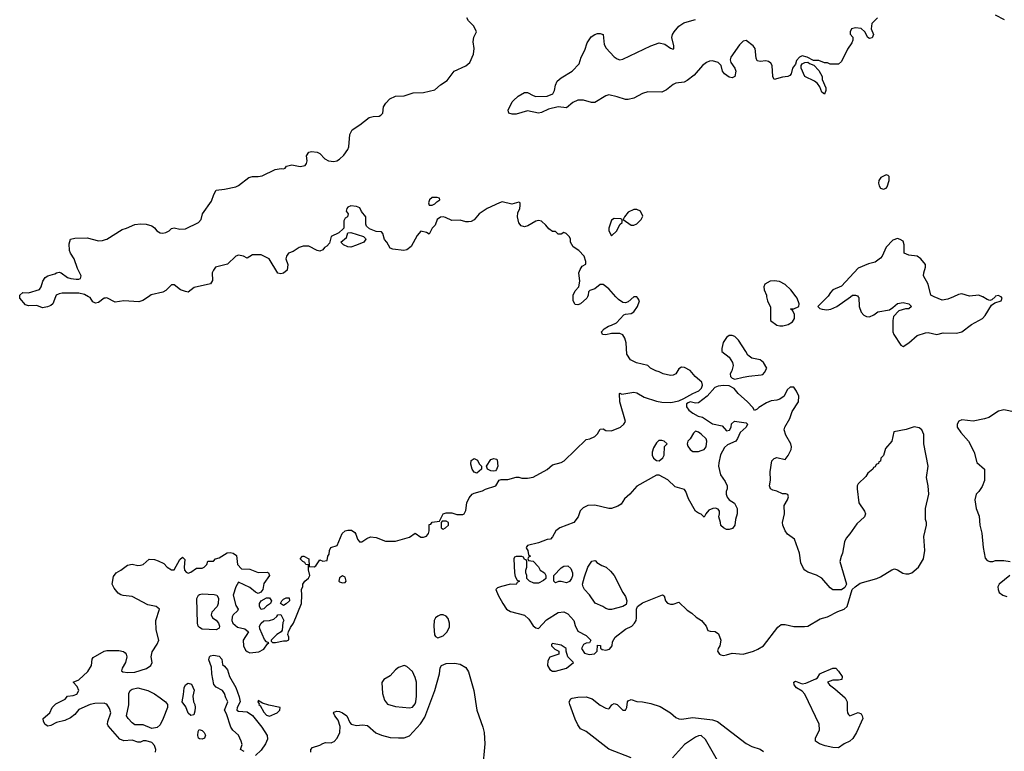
# Model space of a CAD drawing. Header units: inches. Extents: x 2106670 to 2322961, y 36024 to 224899.
# Tile 46 of 256: x 2179388 to 2186412, y 66757 to 71976. Entities that reach past the tile are written whole.
import ezdxf

# ---------------------------------------------------------------- set-up
doc = ezdxf.new("R2010")
doc.units = ezdxf.units.IN
doc.header["$MEASUREMENT"] = 0
for name, color, linetype in [('C1076', 7, 'Continuous'), ('C1077', 7, 'Continuous'), ('C1086', 7, 'Continuous'), ('C1087', 7, 'Continuous')]:
    doc.layers.add(name, color=color, linetype=linetype)

msp = doc.modelspace()

# ---------------------------------------------------------------- linework, layer by layer
at = {"layer": 'C1076', "color": 5, "elevation": 40}
for points in [[(2179644.3, 70000), (2179624.9, 69950), (2179610, 69936.8), (2179587.3, 69927.2), (2179550, 69921.3), (2179510, 69936), (2179450, 69934.5), (2179430, 69942), (2179388.2, 69990), (2179388.5, 70000)], [(2180000, 69990.4), (2179990, 69989.4), (2179950, 69958), (2179930, 69953.2), (2179910, 69964), (2179890, 69993.2), (2179878.1, 70000)], [(2180000, 67095.8), (2179990, 67099.3), (2179923.4, 67096.6), (2179890, 67089.5), (2179810, 67055.1), (2179781.6, 67018.4), (2179750, 66995.1), (2179710, 66976), (2179650, 66961.2), (2179610, 66941.2), (2179590, 66937.2), (2179570, 66948.7), (2179559, 66970), (2179555.3, 66990), (2179604, 67030), (2179620.9, 67070), (2179645.4, 67094.6), (2179711.6, 67128.4), (2179730, 67151), (2179770, 67154), (2179796.2, 67163.8), (2179809.3, 67190), (2179798, 67218), (2179768.7, 67250), (2179810, 67266), (2179873.9, 67326.1), (2179900.9, 67370), (2179906, 67414), (2179913.2, 67426.8), (2179990, 67470.5), (2180000, 67472.7)]]:
    msp.add_lwpolyline(points, dxfattribs=at)
at = {"layer": 'C1077', "color": 5, "elevation": 40}
for points in [[(2179388.5, 70000), (2179388.9, 70011.1), (2179409.8, 70030.2), (2179451.3, 70028.7), (2179529.7, 70050.3), (2179542.4, 70070), (2179553.3, 70110), (2179570, 70136.9), (2179590, 70147.8), (2179638, 70162), (2179650, 70170.4), (2179670, 70174), (2179684.7, 70170), (2179730, 70137.3), (2179754, 70130), (2179790, 70124), (2179810, 70124), (2179822, 70130), (2179826, 70150), (2179801.1, 70201.1), (2179776.9, 70270), (2179751.2, 70310), (2179744, 70330), (2179741.7, 70378.3), (2179750, 70410.7), (2179782.3, 70417.7), (2179870, 70420.3), (2179950, 70398), (2179979.4, 70400.6), (2180000, 70407.2)], [(2179878.1, 70000), (2179850, 70016), (2179810, 70024.5), (2179690, 70024.2), (2179670, 70021.3), (2179648.2, 70010), (2179644.3, 70000)]]:
    msp.add_lwpolyline(points, dxfattribs=at)
at = {"layer": 'C1086', "color": 5}
for points, elevation in [([(2180000, 67472.7), (2180010, 67474.9), (2180095.1, 67475.1), (2180128.8, 67468.8), (2180140.3, 67460.3), (2180148.2, 67450), (2180151.8, 67430), (2180142.3, 67390), (2180120.3, 67350), (2180114.9, 67330), (2180123, 67323), (2180158.9, 67318.9), (2180210, 67320.8), (2180292.7, 67347.3), (2180324.5, 67370), (2180332.7, 67390), (2180326.6, 67430), (2180332.7, 67467.3), (2180370, 67522), (2180381.2, 67550), (2180362.9, 67622.9), (2180359.7, 67690), (2180385.1, 67770), (2180361.2, 67790), (2180301.5, 67801.4), (2180190, 67861.6), (2180127.5, 67867.5), (2180110, 67872.3), (2180090, 67886), (2180061.2, 67921.2), (2180049, 67950), (2180056.6, 68003.4), (2180077.2, 68030), (2180110, 68048), (2180156.3, 68083.7), (2180190, 68091.7), (2180230, 68083.2), (2180250, 68083.6), (2180269.3, 68090), (2180312.7, 68127.3), (2180350, 68125.5), (2180376.7, 68116.7), (2180415.8, 68095.8), (2180441, 68070), (2180470, 68051), (2180490, 68051.3), (2180530, 68124.7), (2180550, 68141), (2180565.4, 68125.4), (2180560.4, 68070), (2180564.4, 68050), (2180575.1, 68035.1), (2180590, 68027.6), (2180610, 68034.4), (2180650, 68063), (2180690, 68063), (2180704, 68070), (2180722, 68090), (2180730, 68114), (2180770, 68114), (2180786, 68130), (2180810, 68138), (2180867.2, 68172.8), (2180890, 68174.8), (2180912, 68170), (2180934, 68154), (2180942.6, 68090), (2180970, 68058.7), (2181030, 68055.8), (2181090, 68032.2), (2181155.1, 68035.1), (2181162.8, 68030), (2181170.4, 68010), (2181130, 67954), (2181122, 67910), (2181108.6, 67891.4), (2181090, 67883.6), (2181070, 67893), (2181030, 67925.1), (2180950, 67963.7), (2180930, 67929.4), (2180910.2, 67870), (2180930, 67796), (2180946, 67770), (2180941, 67759), (2180910, 67729.3), (2180903.7, 67716.3), (2180901.5, 67690), (2180909, 67670), (2180941.5, 67641.5), (2180994.8, 67630), (2181019.3, 67610), (2180983.1, 67550), (2180985.7, 67510), (2180999.3, 67479.3), (2181010, 67468), (2181030, 67459.3), (2181094.8, 67465.2), (2181130, 67486), (2181156.4, 67523.6), (2181166, 67530), (2181150, 67538), (2181134.6, 67554.6), (2181101.2, 67630), (2181099, 67650), (2181110, 67671), (2181130, 67686.8), (2181170, 67690.4), (2181200.1, 67699.9), (2181222.7, 67717.3), (2181230, 67731), (2181250, 67732), (2181272, 67690), (2181265.4, 67674.6), (2181259.6, 67620.4), (2181254, 67610), (2181222, 67590), (2181182, 67550), (2181182, 67542), (2181192.7, 67532.7), (2181212, 67532), (2181270, 67546), (2181294.6, 67545.4), (2181307.3, 67552.7), (2181308, 67570), (2181302, 67590), (2181306, 67610), (2181320.2, 67639.8), (2181342, 67670), (2181399, 67810), (2181402, 67870), (2181398, 67910), (2181408, 67932), (2181408, 67948), (2181422, 67970), (2181449, 67991), (2181458, 68010), (2181449.2, 68050.8), (2181448, 68088), (2181430, 68089), (2181423.1, 68103.1), (2181408, 68110), (2181388, 68130), (2181406, 68150), (2181414, 68150), (2181452, 68130), (2181454, 68074), (2181490, 68072), (2181500.4, 68079.6), (2181530, 68122), (2181550, 68114), (2181582, 68118), (2181586, 68150), (2181596.4, 68163.6), (2181598, 68190), (2181608, 68210), (2181654, 68226), (2181689.7, 68310.4), (2181710, 68330.7), (2181730, 68334), (2181754.4, 68334.4), (2181778, 68318), (2181786.8, 68306.8), (2181798, 68270), (2181811.6, 68251.6), (2181830, 68251.3), (2181864.7, 68275.3), (2181890, 68286), (2181930, 68281), (2181996.9, 68256.9), (2182070, 68256), (2182170, 68284.7), (2182210, 68314), (2182250, 68284.7), (2182270, 68284.7), (2182290, 68291.3), (2182304, 68310), (2182309, 68330), (2182310, 68374), (2182322, 68378), (2182330, 68392), (2182382, 68398), (2182410, 68451.3), (2182430, 68458), (2182470, 68458), (2182506, 68446), (2182550, 68446), (2182558, 68450), (2182570, 68474), (2182579, 68530), (2182595.5, 68564.5), (2182615.3, 68590), (2182630, 68598.8), (2182690, 68614.8), (2182710, 68626), (2182786, 68650), (2182808.7, 68691.3), (2182823.1, 68696.9), (2182870, 68696), (2182930, 68712), (2182950, 68712), (2182970, 68704.7), (2183010, 68704.7), (2183050, 68712), (2183150, 68766.8), (2183190, 68800.7), (2183250, 68816), (2183271.9, 68828.1), (2183430, 68982), (2183454.6, 68985.4), (2183490, 69002), (2183510, 69022), (2183530, 69054), (2183550, 69058), (2183570, 69046), (2183610, 69044), (2183675.3, 69070), (2183699, 69090), (2183709, 69110), (2183669.2, 69250), (2183666, 69310), (2183670, 69312), (2183683.6, 69303.6), (2183770, 69319.1), (2183790, 69314), (2183843.8, 69283.8), (2183930, 69254.4), (2183970, 69246.7), (2184034.2, 69245.8), (2184090, 69257.3), (2184127, 69273), (2184189.5, 69310.5), (2184232.7, 69327.3), (2184252.5, 69347.5), (2184259, 69370), (2184255.3, 69390), (2184208, 69430), (2184170, 69474), (2184130, 69495.3), (2184110, 69498), (2184090, 69486), (2184070, 69448.7), (2184050, 69439), (2184030, 69437.2), (2183978, 69450), (2183950, 69464), (2183926, 69470), (2183888, 69490), (2183869.1, 69509.1), (2183787.7, 69527.7), (2183745.2, 69550), (2183719.3, 69590), (2183714, 69670), (2183704.7, 69704.7), (2183690, 69728), (2183670, 69738), (2183610, 69738), (2183568.9, 69728.9), (2183546, 69730), (2183538, 69750), (2183558, 69770), (2183588, 69790), (2183610, 69796), (2183645.6, 69814.4), (2183698, 69870), (2183710, 69876), (2183750, 69881), (2183770, 69891.3), (2183795.3, 69930), (2183808.7, 69970), (2183799, 69990), (2183790, 69999), (2183770, 69999), (2183730, 69962.7), (2183710, 69955.1), (2183690, 69959.5), (2183659.3, 69979.3), (2183640.4, 70000)], 40), ([(2180307.2, 70000), (2180266.2, 69973.8), (2180237.1, 69962.9), (2180130.5, 69969.5), (2180070, 69962), (2180008.7, 69991.3), (2180000, 69990.4)], 40), ([(2183438.1, 70000), (2183433.4, 69990), (2183390, 69949.3), (2183370, 69941.2), (2183350, 69944), (2183337.2, 69970), (2183337.2, 70000)], 40), ([(2184716.6, 70000), (2184722, 69970), (2184744.7, 69924.7), (2184744.7, 69830), (2184790, 69798), (2184810, 69791.3), (2184831.6, 69791.6), (2184870, 69802.8), (2184900.4, 69819.6), (2184916.4, 69843.6), (2184916.4, 69876.4), (2184902, 69902), (2184888, 69910), (2184890, 69914), (2184910, 69914), (2184946, 69930), (2184948, 69950), (2184935.3, 69990), (2184927.5, 70000)], 40), ([(2185151.8, 70000), (2185082, 69930), (2185096.9, 69916.9), (2185114, 69910), (2185146.4, 69906.4), (2185175.3, 69910), (2185217.2, 69930), (2185314.5, 70000)], 40), ([(2185370.2, 70000), (2185374.8, 69994.8), (2185376.3, 69930), (2185390.7, 69890), (2185410, 69867.7), (2185430, 69859.1), (2185450, 69857.3), (2185482, 69870), (2185510, 69891.3), (2185592.9, 69907.1), (2185618, 69922), (2185650, 69951.3), (2185690, 69958.8), (2185732, 69950), (2185750, 69929.2), (2185730, 69914), (2185706.4, 69913.6), (2185660.7, 69899.3), (2185622.4, 69857.6), (2185616.4, 69830), (2185617.6, 69750), (2185624.4, 69730), (2185673.2, 69653.2), (2185690, 69644), (2185730, 69671.7), (2185790, 69723.9), (2185850, 69743.1), (2185870, 69745.3), (2185930, 69730.4), (2185976.8, 69743.2), (2186070, 69738.7), (2186109, 69750), (2186178.4, 69801.6), (2186255.7, 69844.3), (2186274.9, 69865.1), (2186320.5, 69939.5), (2186344.5, 69955.5), (2186389.2, 69970), (2186396.3, 69990), (2186390, 69998.4), (2186387.2, 70000)], 40), ([(2186049.2, 70000), (2186010, 69982.9), (2185970, 69976), (2185912.1, 70000)], 40), ([(2186346.2, 70000), (2186322.5, 69977.5), (2186310, 69974), (2186290, 69979.7), (2186259.2, 69999.2), (2186257.2, 70000)], 40), ([(2186490, 69176), (2186410, 69192.7), (2186370, 69184.5), (2186300.7, 69139.3), (2186270, 69129.5), (2186190, 69111.8), (2186110, 69120.9), (2186088.2, 69111.8), (2186074.8, 69090), (2186076.3, 69070), (2186103, 69030), (2186157.3, 68970), (2186196, 68890), (2186216.9, 68816.9), (2186271.3, 68770), (2186271.1, 68688.9), (2186255.3, 68644.7), (2186231.3, 68610), (2186211.3, 68590), (2186202.8, 68550), (2186210.8, 68490), (2186233.4, 68433.4), (2186238, 68370), (2186252.2, 68312.2), (2186261.1, 68210), (2186274.8, 68134.8), (2186290, 68118), (2186310, 68111.3), (2186330, 68111.3), (2186350, 68118), (2186410, 68117.3), (2186454, 68110)], 40), ([(2186451, 68010), (2186376, 67950), (2186366.8, 67930), (2186367.3, 67910), (2186374.8, 67890), (2186401, 67870), (2186430, 67860.4)], 40), ([(2180990, 66754.5), (2180964, 66770), (2180975.5, 66804.5), (2180968.5, 66830), (2180950, 66870.9), (2180907.7, 66907.7), (2180894.7, 66930), (2180863.3, 67023.3), (2180849.8, 67050), (2180872.7, 67110), (2180858.4, 67138.4), (2180849.7, 67170), (2180834.7, 67190), (2180790, 67214.7), (2180773.8, 67233.8), (2180758, 67310), (2180757.1, 67357.1), (2180738.6, 67410), (2180743.1, 67430), (2180750, 67438.3), (2180770, 67442.6), (2180810, 67434.7), (2180830, 67414.9), (2180835.9, 67375.9), (2180850, 67365.1), (2180870, 67337.1), (2180885.1, 67290), (2180930, 67212.9), (2180954.1, 67145.9), (2180962, 67110), (2180939.3, 67070), (2180937.3, 67050), (2180950, 67043.1), (2181010, 67037.4), (2181050, 67011.3), (2181115.1, 66930), (2181152.8, 66870), (2181156.3, 66843.7), (2181142.8, 66810), (2181110, 66763.8), (2181070, 66726.3)], 20), ([(2181464.2, 66750), (2181465.6, 66770), (2181476.4, 66783.6), (2181530, 66799.7), (2181550, 66812.9), (2181570, 66818.9), (2181610, 66817.1), (2181619.1, 66820.9), (2181632.2, 66827.8), (2181652.2, 66850), (2181671.3, 66890), (2181674.1, 66934.1), (2181660, 66980), (2181635.4, 67010), (2181625.7, 67030), (2181630, 67036.4), (2181650, 67043.1), (2181670, 67040.9), (2181690, 67032.3), (2181720.9, 67010), (2181742.3, 66962.3), (2181752.7, 66950), (2181790, 66940.9), (2181833.5, 66946.5), (2181870, 66941.3), (2181929.6, 66889.6), (2181970, 66871.5), (2182030, 66855.7), (2182090, 66851.8), (2182130, 66851.8), (2182170, 66868.1), (2182248.3, 66951.7), (2182278.8, 67001.2), (2182349.9, 67189.9), (2182382.1, 67310), (2182387.4, 67352.6), (2182397.2, 67370), (2182430, 67382.9), (2182490, 67384.6), (2182530, 67378.2), (2182570, 67354), (2182590, 67323.6), (2182628.9, 67190), (2182650, 67050.7), (2182692.2, 66930), (2182700.6, 66890), (2182706.5, 66810), (2182690.3, 66630.3)], 20), ([(2180356.3, 66750), (2180358.7, 66770), (2180350, 66798), (2180330, 66818.6), (2180290, 66832.2), (2180269, 66831), (2180250, 66820.9), (2180230, 66822.7), (2180190, 66835.6), (2180130, 66831.6), (2180103.5, 66843.5), (2180018.6, 66938.6), (2180014.7, 66950), (2180016.4, 66970), (2180038.7, 67030), (2180030, 67061.2), (2180010, 67092.3), (2180000, 67095.8)], 40), ([(2183751.2, 66711.2), (2183591.7, 66771.7), (2183430, 66897.2), (2183390, 66917.2), (2183370, 66945.2), (2183350, 66986), (2183311.8, 67090), (2183307, 67110), (2183319.8, 67130), (2183330, 67134.8), (2183370, 67143.4), (2183430, 67145.9), (2183472.9, 67130), (2183530, 67086.9), (2183570, 67063.7), (2183590, 67060.7), (2183595.9, 67064.1), (2183612.3, 67087.7), (2183630, 67098.8), (2183650, 67090.5), (2183690, 67050.5), (2183710, 67050.6), (2183720.5, 67070), (2183723.1, 67110), (2183730, 67117.6), (2183750, 67125.5), (2183790, 67112.9), (2183830.4, 67110.4), (2183890, 67098.9), (2183956.4, 67076.4), (2184030.4, 67030.4), (2184070, 66997.7), (2184090, 66988.4), (2184110, 66985.2), (2184190, 66998.1), (2184330, 66980.1), (2184366, 66970), (2184570, 66812), (2184610, 66790.4), (2184670, 66773), (2184694.7, 66754.7)], 20), ([(2184366, 66690), (2184280.1, 66840.1), (2184250, 66869.2), (2184230, 66866.6), (2184210, 66857), (2184130, 66804.5), (2184046, 66710)], 20)]:
    msp.add_lwpolyline(points, dxfattribs=dict(at, elevation=elevation))
for points, elevation in [([(2184470, 69724), (2184450, 69722), (2184430.9, 69709.1), (2184406.4, 69673.6), (2184396, 69630), (2184398, 69610), (2184448.5, 69568.5), (2184474, 69530), (2184479.1, 69510), (2184468, 69472), (2184456, 69450), (2184458, 69430), (2184470, 69418), (2184490, 69411), (2184550, 69424.9), (2184590, 69434), (2184678.6, 69441.4), (2184690, 69446), (2184701.5, 69458.5), (2184717.2, 69490), (2184694, 69530), (2184670, 69549), (2184610, 69561.2), (2184582, 69582), (2184568.7, 69610), (2184515.3, 69690), (2184490, 69715.3)], 40), ([(2184410, 69367.3), (2184370, 69362), (2184348.2, 69351.8), (2184291.3, 69290), (2184230, 69242.7), (2184210, 69239.3), (2184170, 69249.3), (2184156.3, 69243.7), (2184145.5, 69234.5), (2184144.9, 69215.1), (2184160.5, 69190), (2184189.2, 69169.2), (2184228.2, 69148.2), (2184259.6, 69139.6), (2184330, 69093.7), (2184398.5, 69078.5), (2184430, 69042.8), (2184452.3, 69047.7), (2184462.7, 69070), (2184466.3, 69093.7), (2184487.3, 69112.7), (2184570, 69099.1), (2184580.7, 69090), (2184570.4, 69070), (2184528.8, 69031.2), (2184510, 68988.7), (2184496, 68970), (2184437.5, 68942.5), (2184415.9, 68924.1), (2184388.5, 68871.5), (2184375.5, 68815.5), (2184373, 68790), (2184387.7, 68730), (2184421.4, 68681.4), (2184436, 68650), (2184434.8, 68630), (2184427.3, 68610), (2184427.7, 68590), (2184434.8, 68570), (2184450, 68551), (2184486.4, 68526.4), (2184506, 68490), (2184506.8, 68450), (2184494.8, 68410), (2184490.7, 68370), (2184473.2, 68346.8), (2184450, 68339), (2184430, 68339), (2184408, 68350), (2184390, 68368), (2184388.7, 68390), (2184375.3, 68430), (2184381.2, 68450), (2184379.3, 68470), (2184370, 68484), (2184351.4, 68491.4), (2184334, 68490), (2184304, 68476), (2184282, 68450), (2184270, 68426), (2184248.7, 68448.7), (2184230, 68455.3), (2184209.2, 68470), (2184158.6, 68558.6), (2184141.2, 68610), (2184130, 68624), (2184063.7, 68643.7), (2184012.3, 68692.3), (2183950, 68726), (2183930, 68726), (2183790, 68649), (2183741, 68590), (2183702.8, 68557.2), (2183679.1, 68520.9), (2183655.3, 68504.7), (2183611.1, 68488.9), (2183590, 68488.7), (2183490, 68513.2), (2183442, 68510), (2183407.5, 68492.5), (2183387.1, 68472.9), (2183371.3, 68430), (2183342, 68390), (2183242, 68350), (2183212, 68330), (2183190, 68286), (2183174, 68270), (2183150, 68268.7), (2183090, 68244), (2183010, 68226), (2183002, 68210), (2183003.6, 68203.6), (2183014, 68190), (2183018, 68158), (2183032, 68150), (2183018, 68142), (2183014, 68130), (2183018, 68118), (2183050, 68114), (2183090, 68072), (2183102, 68050), (2183131.3, 68030), (2183142, 68010), (2183142, 67990), (2183125.4, 67974.6), (2183090, 67955.3), (2183056.4, 67956.4), (2183026, 67970), (2183006, 67990), (2183006, 68010), (2182998, 68030), (2182998, 68050), (2183006, 68070), (2183006, 68110), (2183002, 68122), (2182990, 68126), (2182982, 68142), (2182970, 68146), (2182930, 68146), (2182918, 68142), (2182914, 68130), (2182918, 68030), (2182923.6, 68003.6), (2182938, 67978), (2182954, 67970), (2182938, 67962), (2182930, 67946), (2182890, 67948), (2182826.4, 67933.6), (2182796.9, 67923.1), (2182784.7, 67910), (2182801, 67870), (2182834, 67810), (2182862, 67770), (2182890, 67753), (2182990, 67727.3), (2183020.5, 67700.5), (2183050, 67651.3), (2183070, 67638), (2183090, 67632), (2183145.8, 67694.2), (2183230, 67746.8), (2183270, 67751), (2183297.3, 67737.3), (2183342, 67690), (2183350, 67654), (2183370, 67614), (2183430, 67582), (2183462, 67550), (2183454, 67530), (2183430, 67528.7), (2183410, 67518), (2183396, 67490), (2183418, 67458), (2183450, 67447.3), (2183488.7, 67451.3), (2183508, 67470), (2183510, 67514), (2183531.1, 67511.1), (2183532.7, 67492.7), (2183543.6, 67483.6), (2183570, 67478), (2183595.5, 67484.5), (2183615.3, 67510), (2183618, 67538), (2183635.3, 67570), (2183710, 67627.7), (2183754, 67650), (2183774, 67670), (2183785.2, 67690), (2183788.9, 67708.9), (2183788, 67770), (2183795.3, 67790), (2183830, 67816), (2183973.7, 67873.7), (2183986.4, 67866.4), (2183995.8, 67830), (2184010, 67814.4), (2184030, 67806.3), (2184050, 67807.4), (2184090, 67820.5), (2184150, 67764), (2184182.5, 67742.5), (2184213.2, 67713.2), (2184251.3, 67690), (2184284.7, 67650), (2184298, 67618), (2184312.7, 67612.7), (2184350, 67611.3), (2184374.4, 67594.4), (2184390.8, 67550), (2184382.8, 67510), (2184370.8, 67490), (2184365.5, 67470), (2184381, 67450), (2184390, 67446), (2184410, 67441.3), (2184430, 67445.3), (2184470, 67458), (2184550, 67450.3), (2184624, 67470), (2184654.6, 67485.4), (2184695.1, 67510), (2184797.5, 67642.5), (2184819.3, 67660.7), (2184850, 67662), (2184910, 67648.2), (2184986.1, 67646.1), (2185010, 67650.3), (2185098.4, 67701.6), (2185150, 67715.8), (2185225.2, 67754.8), (2185269.4, 67770), (2185291.2, 67790), (2185328, 67910), (2185348, 67930), (2185384.8, 67955.2), (2185502, 67990), (2185530, 68002), (2185610, 68051), (2185630, 68058), (2185650, 68051.3), (2185687.5, 68027.5), (2185710, 68022), (2185730, 68023), (2185752.7, 68030), (2185800.9, 68070), (2185835.1, 68130), (2185845.2, 68190), (2185839, 68290), (2185856, 68370), (2185856, 68390), (2185849.3, 68410.7), (2185849.3, 68490), (2185873.2, 68590), (2185869, 68650), (2185857.2, 68710), (2185869.2, 68790), (2185839.3, 68950), (2185838, 69018), (2185824, 69050), (2185804.1, 69064.1), (2185770, 69071.6), (2185712.7, 69052.7), (2185624.7, 69035.3), (2185611, 68970), (2185563.6, 68916.4), (2185550, 68866), (2185532, 68848), (2185530, 68826), (2185518, 68822), (2185514, 68810), (2185498, 68802), (2185490, 68786), (2185478, 68782), (2185474, 68770), (2185439.6, 68740.4), (2185423.6, 68716.4), (2185370, 68666), (2185362, 68650), (2185362, 68630), (2185374.8, 68530), (2185414.8, 68470), (2185422.8, 68450), (2185414.8, 68430), (2185360, 68380), (2185310, 68307.8), (2185283.2, 68276.8), (2185271.8, 68250), (2185258, 68170), (2185247.3, 68147.3), (2185239.1, 68110), (2185286, 67950), (2185274.8, 67925.2), (2185250.7, 67909.3), (2185190, 67909.6), (2185170, 67922), (2185111.4, 67991.4), (2185072.6, 68012.6), (2185010, 68034.8), (2184988.5, 68048.5), (2184980, 68060), (2184961.5, 68101.5), (2184951.8, 68170), (2184915.4, 68270), (2184865.3, 68305.3), (2184848.7, 68328.7), (2184831.5, 68370), (2184829.6, 68390), (2184844.7, 68450), (2184842.4, 68510), (2184866.6, 68550), (2184872.1, 68572.1), (2184868.9, 68588.9), (2184854, 68594), (2184830, 68593.2), (2184790, 68612.7), (2184760.1, 68620.1), (2184744, 68630), (2184736, 68650), (2184745.1, 68690), (2184741.7, 68750), (2184752.7, 68830), (2184770, 68844.9), (2184790, 68852.7), (2184850, 68838.8), (2184870, 68866), (2184891.2, 68910), (2184894.3, 68930), (2184889.6, 68950), (2184852.5, 69012.5), (2184841, 69050), (2184846.2, 69070), (2184882.7, 69130), (2184899.7, 69180.3), (2184943.1, 69250), (2184945.4, 69290), (2184930, 69326), (2184910, 69355.1), (2184884.4, 69355.6), (2184863.8, 69336.2), (2184841, 69290), (2184811, 69270), (2184790, 69262), (2184750, 69256.9), (2184716.2, 69243.8), (2184662, 69210), (2184650, 69198), (2184630, 69189), (2184618, 69210), (2184581.2, 69250), (2184514, 69310), (2184485.6, 69345.6), (2184450, 69365.2)], 40), ([(2184210, 69039.6), (2184194.3, 69025.7), (2184170, 68985.2), (2184154.8, 68970), (2184150.7, 68950), (2184154, 68934), (2184170.4, 68910.4), (2184190, 68896.3), (2184230, 68896.4), (2184250, 68903.1), (2184270, 68910.7), (2184284.5, 68930), (2184289.6, 68970), (2184285.8, 68985.8), (2184250, 69020.4), (2184230, 69033.7)], 40), ([(2183970, 68973.2), (2183946.8, 68973.2), (2183930, 68958), (2183910, 68922), (2183899.3, 68890), (2183899.3, 68870), (2183908.5, 68848.5), (2183930, 68830.6), (2183950, 68828), (2183977, 68850), (2183985.1, 68870), (2183988.4, 68931.6), (2184006, 68950), (2183986, 68970)], 40), ([(2182650, 68742), (2182630, 68748), (2182615.3, 68770), (2182605.6, 68805.6), (2182609.5, 68830.5), (2182630, 68844.7), (2182654.4, 68834.4), (2182666.4, 68806.4), (2182682, 68790), (2182682, 68770)], 40), ([(2182770, 68755.3), (2182750, 68758), (2182726, 68770), (2182718, 68790), (2182750, 68838), (2182770, 68844.7), (2182790, 68842), (2182795.3, 68835.3), (2182798, 68790), (2182790, 68766), (2182782, 68758)], 40), ([(2182430, 68398), (2182402, 68398), (2182394, 68390), (2182394, 68350), (2182410, 68342), (2182426, 68350), (2182446, 68370), (2182446, 68390)], 40), ([(2183290, 67959), (2183251.1, 67968.9), (2183231.1, 67968.9), (2183210, 67958), (2183198, 67970), (2183198, 68010), (2183250, 68064.7), (2183270, 68078), (2183298.8, 68078.8), (2183319.8, 68059.8), (2183331.3, 68030), (2183331.1, 68008.9), (2183324.7, 67990), (2183310, 67968)], 40), ([(2183590, 67768.7), (2183570, 67775.3), (2183548, 67790), (2183493.2, 67813.2), (2183453.6, 67873.6), (2183418, 67910), (2183408, 67930), (2183402, 67950), (2183418, 68002), (2183442, 68070), (2183470, 68112), (2183490, 68118), (2183495.3, 68115.3), (2183504.7, 68104.7), (2183542, 68082), (2183572, 68070), (2183602, 68042), (2183630, 68012), (2183690.6, 67890.6), (2183710, 67862), (2183718.8, 67830), (2183714.8, 67805.2), (2183690, 67789), (2183610, 67768.7)], 40), ([(2181690, 68008), (2181670, 67995.3), (2181666, 67970), (2181670, 67964.7), (2181690, 67958), (2181710, 67962), (2181718, 67970), (2181710, 67998)], 40), ([(2180790, 67622.3), (2180690, 67629.2), (2180670, 67639.8), (2180661.5, 67650), (2180657, 67670), (2180652.8, 67847.2), (2180662.8, 67870), (2180670, 67875.8), (2180690, 67879.9), (2180776.5, 67876.5), (2180794.7, 67870), (2180805.5, 67850), (2180803.3, 67810), (2180796.6, 67790), (2180759.4, 67750), (2180755, 67730), (2180764.2, 67710), (2180790, 67691.3), (2180807.3, 67670), (2180812.5, 67650), (2180810, 67634.5)], 20), ([(2181110, 67769), (2181098, 67790), (2181099.5, 67810), (2181109.7, 67830.4), (2181150, 67851.3), (2181171, 67851), (2181184.7, 67830), (2181178, 67810), (2181147.9, 67792.1), (2181130, 67774)], 40), ([(2181270, 67798), (2181248, 67810), (2181258, 67830), (2181270, 67842), (2181290, 67851.3), (2181310, 67851.3), (2181312, 67830), (2181290, 67808)], 40), ([(2182410, 67731.1), (2182390, 67729.7), (2182370, 67721.6), (2182355.5, 67710), (2182345.5, 67690), (2182341.6, 67650), (2182347.7, 67587.7), (2182354.8, 67574.8), (2182370, 67566.8), (2182410, 67580.7), (2182437, 67610), (2182454.6, 67645.4), (2182454.8, 67670), (2182444, 67704), (2182430, 67720.5)], 40), ([(2183190, 67526), (2183182, 67518), (2183182, 67510), (2183205.4, 67485.4), (2183234, 67470), (2183234, 67450), (2183170, 67428.7), (2183156.8, 67403.2), (2183154, 67370), (2183170, 67341), (2183190, 67327.3), (2183210, 67328), (2183288, 67350), (2183338, 67390), (2183299, 67430), (2183286, 67470), (2183286, 67490), (2183250, 67513.2)], 40), ([(2182130, 67369.2), (2182090, 67354), (2182070, 67339), (2182030, 67295.1), (2181984.9, 67270), (2181972.4, 67247.6), (2181976, 67170), (2181990, 67122), (2182012.5, 67092.5), (2182070, 67077.1), (2182170, 67067.3), (2182190, 67071), (2182210, 67096), (2182214, 67110), (2182218.7, 67150), (2182218.9, 67250), (2182210, 67284), (2182190, 67326), (2182150, 67362.7)], 40), ([(2185230, 67263.7), (2185190, 67264), (2185152, 67250), (2185164.7, 67230), (2185203.5, 67203.5), (2185277.3, 67137.3), (2185290.3, 67110.4), (2185290.4, 67050.4), (2185293.4, 67030), (2185299.9, 67019.9), (2185310.8, 67010.8), (2185370, 67032.7), (2185390, 67023), (2185398.7, 67010), (2185402, 66990), (2185357.4, 66890), (2185331, 66849), (2185310, 66828.2), (2185270.6, 66810), (2185230, 66782), (2185190, 66782.7), (2185134.9, 66794.9), (2185092.7, 66810), (2185065.2, 66830), (2185065.2, 66850), (2185092.7, 66910), (2185092, 66950), (2184990, 67165.2), (2184970, 67186.6), (2184929.4, 67210), (2184912.7, 67230), (2184909.6, 67250), (2184922.9, 67257.1), (2184970, 67239), (2184996.9, 67243.1), (2185067, 67273), (2185078.9, 67281.1), (2185096.9, 67310), (2185110, 67317.6), (2185190, 67350.2), (2185210, 67348.7), (2185230, 67328.4), (2185255.3, 67290), (2185254, 67270)], 20), ([(2180610, 67011.5), (2180590, 67029.6), (2180573.8, 67073.8), (2180546.6, 67110), (2180557.9, 67162.1), (2180561, 67210), (2180570, 67230.3), (2180590, 67242), (2180614.7, 67234.7), (2180633, 67193), (2180622.4, 67150), (2180627.1, 67110), (2180636.5, 67090), (2180639.6, 67070), (2180638, 67042), (2180630, 67018)], 20), ([(2180330, 66919.9), (2180270, 66945.6), (2180210, 66945.8), (2180190, 66958.8), (2180162.3, 66990), (2180149.9, 67010), (2180167.9, 67087.9), (2180167.4, 67170), (2180177.3, 67190), (2180190, 67199.7), (2180230.1, 67210.1), (2180303, 67190), (2180350, 67166), (2180390, 67138.2), (2180427.9, 67110), (2180442.9, 67090), (2180442.3, 67070), (2180412.3, 66990), (2180390, 66946.6), (2180370, 66926.5)], 20), ([(2181090, 67118), (2181086.8, 67110), (2181096, 67096), (2181094.8, 67090), (2181104.4, 67084.4), (2181130, 67036.3), (2181150, 67014.9), (2181170, 67008.4), (2181224, 67030), (2181244, 67050), (2181246, 67070), (2181164.7, 67084.7), (2181120.5, 67100.5)], 40), ([(2180690, 66843.8), (2180670, 66845.3), (2180664.8, 66850), (2180659.8, 66870), (2180661.7, 66898.3), (2180667.5, 66912.5), (2180690, 66904.9), (2180704.9, 66890), (2180712.8, 66872.8), (2180707.7, 66850)], 20)]:
    msp.add_lwpolyline(points, close=True, dxfattribs=dict(at, elevation=elevation))
at = {"layer": 'C1087', "color": 5}
for points, elevation in [([(2186414.4, 71974.4), (2186348.2, 72008.2)], 20), ([(2180000, 70407.2), (2180009.7, 70410.3), (2180120.1, 70479.9), (2180150, 70488), (2180210, 70514.9), (2180250, 70519.3), (2180290, 70516.3), (2180330, 70506), (2180350.8, 70490.8), (2180366, 70470), (2180390, 70456.3), (2180410, 70453.4), (2180430, 70458), (2180454, 70470), (2180470, 70486), (2180489, 70491), (2180530, 70482), (2180570, 70485), (2180662.9, 70530), (2180682.4, 70550), (2180692.3, 70590), (2180757.5, 70682.5), (2180772.7, 70730), (2180790, 70758.8), (2180850, 70766), (2180930, 70783.7), (2180950, 70792.7), (2181022, 70850), (2181050, 70857.1), (2181090, 70856.4), (2181118.9, 70861.1), (2181210, 70906.4), (2181254.4, 70914.4), (2181270, 70911.3), (2181282, 70918), (2181291.1, 70931.1), (2181330, 70941), (2181388.4, 70928.4), (2181423.7, 70936.3), (2181435.1, 70950), (2181438, 70970), (2181434, 71006), (2181451.3, 71031.3), (2181470, 71036), (2181511.3, 71030), (2181530, 71020.7), (2181564.2, 70984.2), (2181590, 70968.5), (2181630, 70964.4), (2181650, 70968.4), (2181670, 70980.5), (2181699.5, 71010), (2181730, 71051.3), (2181737, 71070), (2181743.3, 71156.7), (2181759.3, 71190), (2181814.2, 71225.8), (2181881.6, 71278.4), (2181910, 71285.5), (2181952.3, 71287.7), (2181965.6, 71294.4), (2181979, 71310), (2181984.5, 71355.5), (2182000.1, 71379.9), (2182029.5, 71410.5), (2182070, 71430.7), (2182130, 71434), (2182194.4, 71454.4), (2182270, 71457.3), (2182350, 71476), (2182390, 71511.3), (2182436.5, 71543.5), (2182488.7, 71610), (2182570, 71646.8), (2182599, 71670), (2182625.2, 71730), (2182629.2, 71770), (2182622, 71818), (2182628.9, 71851.1), (2182646, 71890), (2182628.7, 71930), (2182590, 71968.7), (2182578, 71990)], 40), ([(2185507.7, 71990), (2185466, 71950), (2185462, 71910), (2185478, 71870), (2185470, 71846), (2185450, 71842), (2185438, 71850), (2185418, 71890), (2185390, 71914), (2185350, 71919), (2185322, 71910), (2185312, 71890), (2185312.7, 71872.7), (2185331.6, 71851.6), (2185332, 71830), (2185324.7, 71810), (2185293, 71767), (2185250, 71678), (2185230, 71658), (2185170, 71658), (2185150, 71668), (2185128.4, 71668.4), (2185090, 71686), (2185050, 71686), (2185006, 71710), (2184970, 71717.2), (2184950, 71708.7), (2184930, 71684), (2184921.6, 71658.4), (2184901.1, 71630), (2184890.6, 71590), (2184881.3, 71578.7), (2184868.7, 71571.3), (2184830, 71566.3), (2184770, 71549), (2184760.9, 71570), (2184755.1, 71650), (2184746.8, 71666.8), (2184730, 71678), (2184710, 71682.7), (2184670, 71679), (2184650, 71682), (2184640.9, 71700.9), (2184634, 71770), (2184620.9, 71790), (2184570, 71828.7), (2184550, 71822), (2184523, 71797), (2184461.8, 71710), (2184456.5, 71690), (2184461.1, 71670), (2184490.6, 71630), (2184496.3, 71610), (2184490.6, 71570), (2184470, 71560.9), (2184450, 71566.6), (2184416, 71590), (2184402.9, 71610), (2184391.6, 71650), (2184371.8, 71670), (2184330, 71682.3), (2184310, 71680.2), (2184288.6, 71671.4), (2184259.6, 71650), (2184200.3, 71579.7), (2184150, 71542), (2184129, 71531), (2184070, 71523.1), (2184050, 71514.7), (2184003.4, 71476.6), (2183970, 71459.7), (2183870, 71461.4), (2183830, 71448.8), (2183770, 71416), (2183730, 71405.7), (2183710, 71406.9), (2183650, 71426.3), (2183590, 71439.3), (2183570, 71434), (2183490, 71386.3), (2183466.3, 71386.3), (2183410, 71402.9), (2183370, 71402), (2183335.1, 71384.9), (2183290, 71347.8), (2183230, 71353.5), (2183161.1, 71338.9), (2183110, 71314.3), (2183090.2, 71309.8), (2183010, 71325.3), (2182930, 71303), (2182902.5, 71302.5), (2182878, 71310), (2182874, 71330), (2182900.7, 71390), (2182910, 71400.5), (2182945.1, 71430), (2182990, 71456), (2183010, 71457.4), (2183050, 71434.6), (2183070, 71428.8), (2183150, 71431.3), (2183192.1, 71447.9), (2183203.8, 71470), (2183209.8, 71510.2), (2183223.1, 71536.9), (2183250, 71562), (2183329.2, 71610), (2183378.6, 71661.4), (2183394, 71710), (2183420.2, 71759.8), (2183435.3, 71810), (2183465.6, 71854.4), (2183490, 71871.3), (2183510, 71878), (2183530, 71878), (2183550, 71871.3), (2183558.8, 71798.8), (2183572.7, 71772.7), (2183630, 71710.7), (2183650, 71696.3), (2183670, 71690.6), (2183690, 71693.4), (2183889.7, 71790.3), (2183950, 71810.4), (2183990, 71801.7), (2184030, 71773), (2184050, 71766), (2184054, 71770), (2184055.1, 71790), (2184041.3, 71850), (2184046.3, 71870), (2184058, 71890), (2184089.6, 71930), (2184126.6, 71953.4), (2184150, 71961.7), (2184210, 71978)], 20), ([(2183337.2, 70000), (2183337.2, 70010), (2183350, 70042), (2183378, 70070), (2183384, 70110), (2183377.2, 70170), (2183385.6, 70194.4), (2183401.2, 70218.8), (2183427.3, 70232.7), (2183428, 70250), (2183415.3, 70290), (2183378, 70330), (2183336.4, 70356.4), (2183318, 70390), (2183318, 70410), (2183310, 70426), (2183286, 70450), (2183270, 70458), (2183250, 70446), (2183230, 70446), (2183210, 70466), (2183190, 70466), (2183163.1, 70483.1), (2183142, 70510), (2183110, 70539), (2183090, 70544), (2183070, 70539), (2183014, 70506), (2182990, 70499), (2182965.2, 70505.2), (2182950, 70528), (2182939.3, 70570), (2182940.9, 70599.1), (2182955.3, 70630), (2182958, 70650), (2182958, 70670), (2182950, 70674), (2182898.8, 70661.2), (2182830, 70676), (2182810, 70669.4), (2182722.8, 70630), (2182666.8, 70590), (2182630.7, 70549.3), (2182610, 70537.2), (2182590, 70533.2), (2182570, 70533.2), (2182530, 70545.2), (2182470, 70544), (2182425.4, 70565.4), (2182410, 70569.5), (2182390, 70566.6), (2182367.3, 70550), (2182351.3, 70510), (2182331.3, 70490), (2182310, 70446), (2182290, 70458), (2182250, 70468), (2182222.5, 70437.5), (2182182, 70358), (2182150, 70335.3), (2182128.9, 70328.9), (2182050, 70338), (2182030, 70346), (2182008, 70390), (2181990, 70408), (2181979, 70450), (2181970, 70462), (2181930, 70465.1), (2181884.8, 70484.8), (2181862.4, 70502.4), (2181857.7, 70517.7), (2181857.6, 70570), (2181827.2, 70607.2), (2181813.5, 70633.5), (2181790, 70643.7), (2181750, 70648.7), (2181730, 70639.8), (2181721.6, 70630), (2181718, 70610), (2181730.8, 70590), (2181726, 70570), (2181710, 70559.3), (2181699.9, 70540.1), (2181699.6, 70490), (2181696.1, 70483.9), (2181663.8, 70456.2), (2181610.3, 70430), (2181597.3, 70382.7), (2181579, 70361), (2181562.8, 70350), (2181550, 70334), (2181530, 70324), (2181510, 70329), (2181450, 70360.9), (2181410, 70360.7), (2181382.8, 70350), (2181338.4, 70321.6), (2181306.8, 70310), (2181291.3, 70290), (2181286, 70270), (2181301, 70230), (2181296, 70190), (2181270, 70169), (2181250, 70164), (2181228.9, 70168.9), (2181169, 70270), (2181110, 70299.6), (2181050, 70298), (2181010, 70274), (2180984, 70290), (2180950, 70295.6), (2180930, 70289.6), (2180870, 70231.6), (2180785.5, 70210), (2180770.4, 70190), (2180762.4, 70170), (2180764.1, 70115.9), (2180748.5, 70091.5), (2180633.8, 70066.2), (2180590, 70033.2), (2180570, 70036), (2180535.3, 70050), (2180490, 70085.2), (2180470, 70085.2), (2180430, 70045.2), (2180408.4, 70031.6), (2180327.2, 70012.8), (2180307.2, 70000)], 40), ([(2185912.1, 70000), (2185888, 70010), (2185869.3, 70089.3), (2185836, 70150), (2185837.2, 70170), (2185849.2, 70210), (2185849.2, 70230), (2185817.2, 70270), (2185790, 70289.3), (2185730, 70297.2), (2185698, 70310), (2185699, 70370), (2185690, 70395.3), (2185670, 70408.7), (2185650, 70414), (2185616.9, 70403.1), (2185570, 70354), (2185541.1, 70290), (2185530, 70275.6), (2185490, 70246.6), (2185444.5, 70235.5), (2185370, 70204), (2185250, 70075.3), (2185190, 70048.7), (2185171.3, 70030), (2185155.9, 70004.1), (2185151.8, 70000)], 40), ([(2184927.5, 70000), (2184890, 70048), (2184850, 70088), (2184808.4, 70108.4), (2184770, 70114), (2184742, 70110), (2184704.7, 70090), (2184696, 70070), (2184698.8, 70050), (2184714.8, 70010), (2184716.6, 70000)], 40), ([(2183640.4, 70000), (2183590, 70055.3), (2183550, 70086), (2183530, 70086), (2183490, 70055.3), (2183456, 70044), (2183446, 70034), (2183442.8, 70010), (2183438.1, 70000)], 40), ([(2185314.5, 70000), (2185329.3, 70010.7), (2185351.1, 70011.1), (2185365.4, 70005.4), (2185370.2, 70000)], 40), ([(2186257.2, 70000), (2186230, 70009.8), (2186163.6, 70003.6), (2186110, 70019.8), (2186084.6, 70015.4), (2186049.2, 70000)], 40), ([(2186387.2, 70000), (2186370, 70009.6), (2186350, 70003.6), (2186346.2, 70000)], 40)]:
    msp.add_lwpolyline(points, dxfattribs=dict(at, elevation=elevation))
for points, elevation in [([(2185130, 71446), (2185110, 71458), (2185096.4, 71496.4), (2185080.4, 71520.4), (2185058, 71538), (2184988.7, 71570), (2184962, 71630), (2184962, 71650), (2184970, 71662), (2184988.4, 71671.6), (2185010, 71674), (2185023.6, 71663.6), (2185052.7, 71652.7), (2185090, 71614), (2185112, 71570), (2185112, 71550), (2185138, 71490), (2185138, 71470)], 20), ([(2185570, 70869.2), (2185531, 70850), (2185517.3, 70830), (2185514, 70810), (2185519.1, 70790), (2185530, 70774.8), (2185550, 70767.3), (2185570, 70774.8), (2185576.9, 70783.1), (2185592, 70830), (2185590, 70858), (2185584.7, 70864.7)], 40), ([(2182330, 70708), (2182312, 70690), (2182304.7, 70670), (2182310, 70654), (2182330, 70652), (2182350, 70662), (2182363.1, 70676.9), (2182386, 70690), (2182382, 70702), (2182367.3, 70707.3)], 40), ([(2183790, 70622), (2183770, 70622), (2183730, 70602), (2183702, 70570), (2183694, 70550), (2183750, 70511.3), (2183770, 70511), (2183790, 70518.8), (2183821.2, 70550), (2183834, 70574), (2183818, 70610)], 40), ([(2183630, 70558), (2183610, 70546), (2183592, 70490), (2183592, 70470), (2183610, 70434), (2183648, 70470), (2183670, 70514), (2183686, 70530), (2183686, 70550), (2183676.4, 70556.4)], 40), ([(2181750, 70354), (2181730, 70355.3), (2181698, 70370), (2181678, 70390), (2181718.4, 70421.6), (2181730, 70455.5), (2181750, 70458.7), (2181841, 70430), (2181854.4, 70414.4), (2181856.3, 70410), (2181842.8, 70390), (2181790, 70366.6)], 40)]:
    msp.add_lwpolyline(points, close=True, dxfattribs=dict(at, elevation=elevation))

doc.saveas('drawing.dxf')
